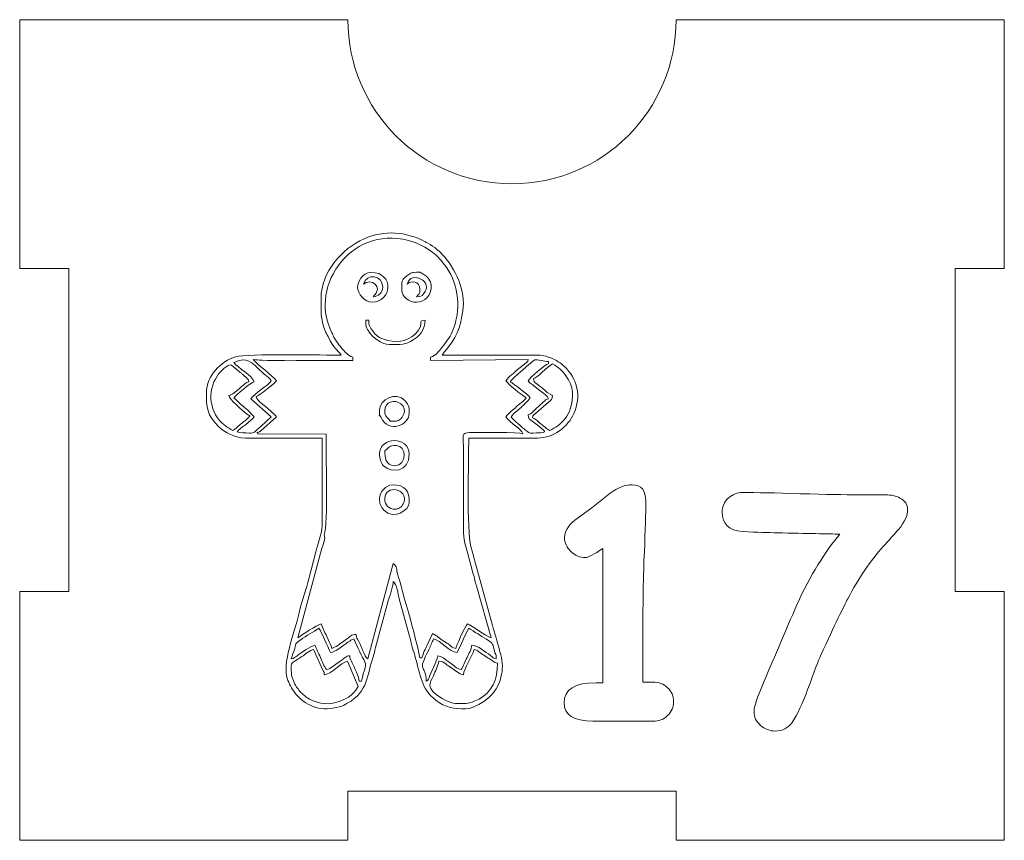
# Model space of a CAD drawing. Header units: millimetres. Extents: x -811 to 1340, y -192 to 870.
# Tile 149 of 256: x 547 to 607, y 214 to 264. Entities that reach past the tile are written whole.
import ezdxf

# ---------------------------------------------------------------- set-up
doc = ezdxf.new("R2010")
doc.units = ezdxf.units.MM
doc.header["$MEASUREMENT"] = 0
doc.layers.add('layer 1', color=7, linetype='Continuous')

msp = doc.modelspace()

# ---------------------------------------------------------------- linework, layer by layer
at = {"layer": 'layer 1', "color": 250, "lineweight": 9}
msp.add_open_spline([(606.8618, 229.1878), (606.8618, 229.1878), (606.8618, 214.0378), (606.8618, 214.0378), (606.8618, 214.0378), (606.8618, 214.0378), (586.8618, 214.0378), (586.8618, 214.0378), (586.8618, 214.0378), (586.8618, 214.0378), (586.8618, 217.0378), (586.8618, 217.0378), (586.8618, 217.0378), (586.8618, 217.0378), (566.8618, 217.0378), (566.8618, 217.0378), (566.8618, 217.0378), (566.8618, 217.0378), (566.8618, 214.0378), (566.8618, 214.0378), (566.8618, 214.0378), (566.8618, 214.0378), (546.8618, 214.0378), (546.8618, 214.0378), (546.8618, 214.0378), (546.8618, 214.0378), (546.8618, 229.1878), (546.8618, 229.1878), (546.8618, 229.1878), (546.8618, 229.1878), (549.8618, 229.1878), (549.8618, 229.1878), (549.8618, 229.1878), (549.8618, 229.1878), (549.8618, 248.8878), (549.8618, 248.8878), (549.8618, 248.8878), (549.8618, 248.8878), (546.8618, 248.8878), (546.8618, 248.8878), (546.8618, 248.8878), (546.8618, 248.8878), (546.8618, 264.0378), (546.8618, 264.0378), (546.8618, 264.0378), (546.8618, 264.0378), (566.8617, 264.0378), (566.8617, 264.0378), (566.8617, 264.0378), (566.8617, 258.5159), (571.3399, 254.0378), (576.8617, 254.0378), (576.8617, 254.0378), (582.3835, 254.0378), (586.8617, 258.5159), (586.8617, 264.0378), (586.8617, 264.0378), (586.8617, 264.0378), (606.8618, 264.0378), (606.8618, 264.0378), (606.8618, 264.0378), (606.8618, 264.0378), (606.8618, 248.8878), (606.8618, 248.8878), (606.8618, 248.8878), (606.8618, 248.8878), (603.8618, 248.8878), (603.8618, 248.8878), (603.8618, 248.8878), (603.8618, 248.8878), (603.8618, 229.1878), (603.8618, 229.1878), (603.8618, 229.1878), (603.8618, 229.1878), (606.8618, 229.1878), (606.8618, 229.1878)], degree=3, knots=[0, 0, 0, 0, 0.05, 0.05, 0.05, 0.05, 0.1, 0.1, 0.1, 0.1, 0.15, 0.15, 0.15, 0.15, 0.2, 0.2, 0.2, 0.2, 0.25, 0.25, 0.25, 0.25, 0.3, 0.3, 0.3, 0.3, 0.35, 0.35, 0.35, 0.35, 0.4, 0.4, 0.4, 0.4, 0.45, 0.45, 0.45, 0.45, 0.5, 0.5, 0.5, 0.5, 0.55, 0.55, 0.55, 0.55, 0.6, 0.6, 0.6, 0.6, 0.65, 0.65, 0.65, 0.65, 0.7, 0.7, 0.7, 0.7, 0.75, 0.75, 0.75, 0.75, 0.8, 0.8, 0.8, 0.8, 0.85, 0.85, 0.85, 0.85, 0.9, 0.9, 0.9, 0.9, 1, 1, 1, 1], dxfattribs=at)
at = {"layer": 'layer 1', "color": 114, "lineweight": 9}
for points, knots in [([(565.4215, 232.6572), (565.659, 233.2462), (565.5114, 237.7757), (565.5303, 238.7937), (565.5303, 238.7937), (565.5303, 238.7937), (561.3947, 238.7942), (561.3947, 238.7942), (561.3947, 238.7942), (561.248, 239.0171), (561.3753, 238.8295), (561.4086, 238.9099), (561.4086, 238.9099), (561.5291, 238.9427), (561.3893, 238.8742), (561.5529, 238.9867), (561.5529, 238.9867), (561.5529, 238.9867), (562.5089, 239.841), (562.5089, 239.841), (562.5089, 239.841), (562.333, 240.0434), (562.0941, 240.2464), (561.8772, 240.4391), (561.8772, 240.4391), (561.6523, 240.639), (561.3634, 240.7552), (561.2792, 241.0707), (561.2792, 241.0707), (561.445, 241.115), (562.3835, 241.8542), (562.5089, 242.0416), (562.5089, 242.0416), (562.3339, 242.303), (561.2446, 243.0976), (561.085, 243.3359), (561.085, 243.3359), (561.3664, 243.3126), (561.3636, 243.3051), (561.63, 243.2935), (561.63, 243.2935), (563.4511, 243.2153), (565.3381, 243.312), (567.1687, 243.2713), (567.1687, 243.2713), (567.1687, 243.2713), (567.1687, 243.4654), (567.1687, 243.4654), (567.1687, 243.4654), (566.853, 243.5496), (566.5295, 243.9672), (566.3169, 244.2316), (566.3169, 244.2316), (566.2261, 244.3447), (566.069, 244.5825), (566.0075, 244.6989), (566.0075, 244.6989), (565.9613, 244.7865), (565.9278, 244.8714), (565.8817, 244.9613), (565.8817, 244.9613), (564.3848, 247.8782), (567.2547, 251.7537), (570.8832, 250.4807), (570.8832, 250.4807), (571.358, 250.3141), (571.7675, 250.0773), (572.1594, 249.7506), (572.1594, 249.7506), (572.2471, 249.6774), (572.2761, 249.6518), (572.364, 249.5669), (572.364, 249.5669), (572.5231, 249.413), (572.6095, 249.2811), (572.7501, 249.1115), (572.7501, 249.1115), (573.5464, 248.1509), (573.7745, 246.5614), (573.3361, 245.3232), (573.3361, 245.3232), (573.177, 244.8739), (573.0267, 244.6254), (572.763, 244.2782), (572.763, 244.2782), (572.6753, 244.1628), (572.6721, 244.1631), (572.5903, 244.0627), (572.5903, 244.0627), (572.4309, 243.8669), (572.2244, 243.5538), (571.8931, 243.4654), (571.8931, 243.4654), (571.8931, 243.4654), (571.8931, 243.2713), (571.8931, 243.2713), (571.8931, 243.2713), (571.8931, 243.2713), (577.8474, 243.3359), (577.8474, 243.3359), (577.8474, 243.3359), (577.7973, 243.1483), (577.829, 243.2484), (577.7195, 243.1403), (577.7195, 243.1403), (577.7195, 243.1403), (577.1851, 242.7039), (577.1851, 242.7039), (577.1851, 242.7039), (577.0311, 242.5666), (577.0182, 242.54), (576.839, 242.4027), (576.839, 242.4027), (576.6809, 242.2815), (576.5882, 242.1908), (576.4883, 242.0416), (576.4883, 242.0416), (576.6712, 241.7685), (577.4193, 241.206), (577.7179, 241.0061), (577.7179, 241.0061), (577.6234, 240.8648), (577.5826, 240.8241), (577.4324, 240.7093), (577.4324, 240.7093), (577.264, 240.5805), (577.2652, 240.5754), (577.1191, 240.4399), (577.1191, 240.4399), (576.9413, 240.275), (576.6921, 240.1193), (576.4883, 239.841), (576.4883, 239.841), (576.7673, 239.4245), (577.4318, 239.1502), (577.5237, 238.8055), (577.5237, 238.8055), (577.2554, 238.9344), (574.9152, 238.8824), (574.2803, 238.8777), (574.2803, 238.8777), (573.7402, 238.8738), (573.8959, 238.6622), (573.8992, 238.0939), (573.8992, 238.0939), (573.9081, 236.6062), (573.8995, 235.1159), (573.8995, 233.628), (573.8995, 233.628), (573.8995, 232.6647), (573.8793, 232.4116), (574.1284, 231.6565), (574.1284, 231.6565), (574.1284, 231.6565), (574.4816, 230.3269), (574.4816, 230.3269), (574.4816, 230.3269), (574.5357, 230.1644), (574.5652, 230.0481), (574.6052, 229.868), (574.6052, 229.868), (574.6567, 229.6364), (574.674, 229.6423), (574.7265, 229.4715), (574.7265, 229.4715), (574.7265, 229.4715), (575.5822, 226.3794), (575.5822, 226.3794), (575.5822, 226.3794), (575.2872, 226.4581), (574.4011, 227.1559), (574.1583, 227.2207), (574.1583, 227.2207), (573.9542, 227.0712), (573.4498, 225.7723), (573.4464, 225.7322), (573.4464, 225.7322), (573.1887, 225.7922), (573.2421, 225.8013), (573.0666, 225.935), (573.0666, 225.935), (572.937, 226.0337), (572.8631, 226.0729), (572.7134, 226.1641), (572.7134, 226.1641), (572.4386, 226.3317), (572.3045, 226.4891), (572.0226, 226.6383), (572.0226, 226.6383), (572.0226, 226.6383), (571.6919, 225.9335), (571.6919, 225.9335), (571.6919, 225.9335), (571.5775, 225.6819), (571.4472, 225.4581), (571.3754, 225.1497), (571.3754, 225.1497), (571.3754, 225.1497), (571.246, 225.1497), (571.246, 225.1497), (571.246, 225.1497), (571.2381, 225.5064), (570.1026, 229.5531), (569.9014, 230.2123), (569.9014, 230.2123), (569.7956, 230.5588), (569.8822, 230.7235), (569.6279, 230.9097), (569.6279, 230.9097), (569.6279, 230.9097), (568.0747, 225.085), (568.0747, 225.085), (568.0747, 225.085), (567.8741, 225.2319), (567.6632, 225.8858), (567.5288, 226.157), (567.5288, 226.157), (567.4113, 226.3942), (567.384, 226.3183), (567.3628, 226.5736), (567.3628, 226.5736), (567.0308, 226.5661), (567.108, 226.5348), (566.6051, 226.1663), (566.6051, 226.1663), (566.4065, 226.0207), (566.0969, 225.7841), (565.8743, 225.7322), (565.8743, 225.7322), (565.7936, 226.0782), (565.5522, 226.4831), (565.4027, 226.8139), (565.4027, 226.8139), (565.4027, 226.8139), (565.227, 227.2207), (565.227, 227.2207), (565.227, 227.2207), (564.9341, 227.1525), (564.0721, 226.5594), (563.8033, 226.3794), (563.8033, 226.3794), (563.8033, 226.3794), (565.2743, 231.8333), (565.2743, 231.8333), (565.2743, 231.8333), (565.3576, 232.0967), (565.5097, 232.3941), (565.4215, 232.6572)], [0, 0, 0, 0, 0.015873, 0.015873, 0.015873, 0.015873, 0.031746, 0.031746, 0.031746, 0.031746, 0.047619, 0.047619, 0.047619, 0.047619, 0.0634921, 0.0634921, 0.0634921, 0.0634921, 0.0793651, 0.0793651, 0.0793651, 0.0793651, 0.0952381, 0.0952381, 0.0952381, 0.0952381, 0.1111111, 0.1111111, 0.1111111, 0.1111111, 0.1269841, 0.1269841, 0.1269841, 0.1269841, 0.1428571, 0.1428571, 0.1428571, 0.1428571, 0.1587302, 0.1587302, 0.1587302, 0.1587302, 0.1746032, 0.1746032, 0.1746032, 0.1746032, 0.1904762, 0.1904762, 0.1904762, 0.1904762, 0.2063492, 0.2063492, 0.2063492, 0.2063492, 0.2222222, 0.2222222, 0.2222222, 0.2222222, 0.2380952, 0.2380952, 0.2380952, 0.2380952, 0.2539683, 0.2539683, 0.2539683, 0.2539683, 0.2698413, 0.2698413, 0.2698413, 0.2698413, 0.2857143, 0.2857143, 0.2857143, 0.2857143, 0.3015873, 0.3015873, 0.3015873, 0.3015873, 0.3174603, 0.3174603, 0.3174603, 0.3174603, 0.3333333, 0.3333333, 0.3333333, 0.3333333, 0.3492063, 0.3492063, 0.3492063, 0.3492063, 0.3650794, 0.3650794, 0.3650794, 0.3650794, 0.3809524, 0.3809524, 0.3809524, 0.3809524, 0.3968254, 0.3968254, 0.3968254, 0.3968254, 0.4126984, 0.4126984, 0.4126984, 0.4126984, 0.4285714, 0.4285714, 0.4285714, 0.4285714, 0.4444444, 0.4444444, 0.4444444, 0.4444444, 0.4603175, 0.4603175, 0.4603175, 0.4603175, 0.4761905, 0.4761905, 0.4761905, 0.4761905, 0.4920635, 0.4920635, 0.4920635, 0.4920635, 0.5079365, 0.5079365, 0.5079365, 0.5079365, 0.5238095, 0.5238095, 0.5238095, 0.5238095, 0.5396825, 0.5396825, 0.5396825, 0.5396825, 0.5555556, 0.5555556, 0.5555556, 0.5555556, 0.5714286, 0.5714286, 0.5714286, 0.5714286, 0.5873016, 0.5873016, 0.5873016, 0.5873016, 0.6031746, 0.6031746, 0.6031746, 0.6031746, 0.6190476, 0.6190476, 0.6190476, 0.6190476, 0.6349206, 0.6349206, 0.6349206, 0.6349206, 0.6507937, 0.6507937, 0.6507937, 0.6507937, 0.6666667, 0.6666667, 0.6666667, 0.6666667, 0.6825397, 0.6825397, 0.6825397, 0.6825397, 0.6984127, 0.6984127, 0.6984127, 0.6984127, 0.7142857, 0.7142857, 0.7142857, 0.7142857, 0.7301587, 0.7301587, 0.7301587, 0.7301587, 0.7460317, 0.7460317, 0.7460317, 0.7460317, 0.7619048, 0.7619048, 0.7619048, 0.7619048, 0.7777778, 0.7777778, 0.7777778, 0.7777778, 0.7936508, 0.7936508, 0.7936508, 0.7936508, 0.8095238, 0.8095238, 0.8095238, 0.8095238, 0.8253968, 0.8253968, 0.8253968, 0.8253968, 0.8412698, 0.8412698, 0.8412698, 0.8412698, 0.8571429, 0.8571429, 0.8571429, 0.8571429, 0.8730159, 0.8730159, 0.8730159, 0.8730159, 0.8888889, 0.8888889, 0.8888889, 0.8888889, 0.9047619, 0.9047619, 0.9047619, 0.9047619, 0.9206349, 0.9206349, 0.9206349, 0.9206349, 0.9365079, 0.9365079, 0.9365079, 0.9365079, 0.952381, 0.952381, 0.952381, 0.952381, 0.968254, 0.968254, 0.968254, 0.968254, 1, 1, 1, 1]), ([(565.227, 247.0897), (565.227, 246.2571), (565.1849, 245.8485), (565.4784, 245.0758), (565.4784, 245.0758), (565.5464, 244.8966), (565.5591, 244.923), (565.6519, 244.7316), (565.6519, 244.7316), (566.0439, 243.9239), (566.1875, 243.997), (566.4567, 243.5948), (566.4567, 243.5948), (565.4741, 243.5948), (560.7061, 243.6977), (560.0191, 243.4959), (560.0191, 243.4959), (559.1207, 243.232), (558.2373, 242.3209), (558.2373, 241.3296), (558.2373, 241.3296), (558.2373, 240.4423), (558.2725, 239.9321), (558.9961, 239.2409), (558.9961, 239.2409), (559.3507, 238.9022), (559.9694, 238.5467), (560.6319, 238.5467), (560.6319, 238.5467), (560.6319, 238.5467), (565.2918, 238.5467), (565.2918, 238.5467), (565.2918, 238.5467), (565.2918, 238.5467), (565.2918, 233.1749), (565.2918, 233.1749), (565.2918, 233.1749), (565.2918, 232.8002), (565.0115, 232.0225), (564.9096, 231.6155), (564.9096, 231.6155), (564.9096, 231.6155), (564.4768, 229.9773), (564.4768, 229.9773), (564.4768, 229.9773), (564.3378, 229.3803), (564.061, 228.6645), (563.8959, 227.9047), (563.8959, 227.9047), (563.6238, 226.6525), (562.7933, 224.8295), (563.2098, 223.7797), (563.2098, 223.7797), (563.3296, 223.4779), (563.4948, 223.1658), (563.7127, 222.9234), (563.7127, 222.9234), (564.4518, 222.1014), (565.3063, 221.8865), (566.329, 222.1709), (566.329, 222.1709), (566.6174, 222.2512), (566.5884, 222.2544), (566.8266, 222.3853), (566.8266, 222.3853), (568.12, 223.0961), (568.0331, 224.1773), (568.3983, 225.2144), (568.3983, 225.2144), (568.4714, 225.4222), (568.4812, 225.5355), (568.5455, 225.7791), (568.5455, 225.7791), (568.5455, 225.7791), (569.3221, 228.6269), (569.3221, 228.6269), (569.3221, 228.6269), (569.3951, 228.9017), (569.6204, 229.4707), (569.6279, 229.8095), (569.6279, 229.8095), (569.858, 229.6409), (569.9081, 229.0441), (569.9935, 228.7512), (569.9935, 228.7512), (569.9935, 228.7512), (570.622, 226.4673), (570.622, 226.4673), (570.622, 226.4673), (570.6827, 226.2604), (570.6987, 226.1034), (570.76, 225.8934), (570.76, 225.8934), (570.8209, 225.6841), (570.8705, 225.5129), (570.9376, 225.2944), (570.9376, 225.2944), (571.2218, 224.37), (571.3004, 223.3602), (572.0502, 222.718), (572.0502, 222.718), (572.0502, 222.718), (572.2263, 222.5704), (572.2263, 222.5704), (572.2263, 222.5704), (572.7876, 222.113), (573.355, 222.0432), (574.029, 222.0432), (574.029, 222.0432), (574.6065, 222.0432), (575.7333, 222.7215), (576.0607, 223.5709), (576.0607, 223.5709), (576.4961, 224.7005), (576.1896, 225.2313), (575.8233, 226.6206), (575.8233, 226.6206), (575.7837, 226.7709), (575.7288, 226.8938), (575.6725, 227.1168), (575.6725, 227.1168), (575.6725, 227.1168), (574.7023, 230.6771), (574.7023, 230.6771), (574.7023, 230.6771), (574.648, 230.8945), (574.6029, 231.0193), (574.5595, 231.1814), (574.5595, 231.1814), (574.5231, 231.3172), (574.5209, 231.3535), (574.4996, 231.4451), (574.4996, 231.4451), (574.4996, 231.4451), (574.3457, 231.9384), (574.3457, 231.9384), (574.3457, 231.9384), (574.1027, 232.9197), (574.223, 237.215), (574.223, 238.5467), (574.223, 238.5467), (574.223, 238.5467), (578.4299, 238.5467), (578.4299, 238.5467), (578.4299, 238.5467), (579.3763, 238.5467), (580.2755, 239.2361), (580.6316, 240.0339), (580.6316, 240.0339), (581.105, 241.0947), (580.8365, 242.1604), (580.0658, 242.9009), (580.0658, 242.9009), (579.8701, 243.0889), (579.5143, 243.3197), (579.2324, 243.4267), (579.2324, 243.4267), (578.7615, 243.6051), (578.6563, 243.5964), (578.0416, 243.5949), (578.0416, 243.5949), (576.2297, 243.5906), (574.4171, 243.5948), (572.6051, 243.5948), (572.6051, 243.5948), (572.9226, 244.069), (573.5488, 244.622), (573.7436, 245.6275), (573.7436, 245.6275), (573.7788, 245.8088), (573.7921, 245.9402), (573.822, 246.0669), (573.822, 246.0669), (574.1011, 247.2497), (573.5608, 248.6331), (572.7591, 249.5737), (572.7591, 249.5737), (572.4829, 249.898), (572.1153, 250.2146), (571.732, 250.4233), (571.732, 250.4233), (571.671, 250.4566), (571.6022, 250.4904), (571.5616, 250.5119), (571.5616, 250.5119), (570.4005, 251.1272), (569.0902, 251.239), (567.8459, 250.6838), (567.8459, 250.6838), (566.4975, 250.0822), (565.227, 248.6558), (565.227, 247.0897)], [0, 0, 0, 0, 0.0204082, 0.0204082, 0.0204082, 0.0204082, 0.0408163, 0.0408163, 0.0408163, 0.0408163, 0.0612245, 0.0612245, 0.0612245, 0.0612245, 0.0816327, 0.0816327, 0.0816327, 0.0816327, 0.1020408, 0.1020408, 0.1020408, 0.1020408, 0.122449, 0.122449, 0.122449, 0.122449, 0.1428571, 0.1428571, 0.1428571, 0.1428571, 0.1632653, 0.1632653, 0.1632653, 0.1632653, 0.1836735, 0.1836735, 0.1836735, 0.1836735, 0.2040816, 0.2040816, 0.2040816, 0.2040816, 0.2244898, 0.2244898, 0.2244898, 0.2244898, 0.244898, 0.244898, 0.244898, 0.244898, 0.2653061, 0.2653061, 0.2653061, 0.2653061, 0.2857143, 0.2857143, 0.2857143, 0.2857143, 0.3061224, 0.3061224, 0.3061224, 0.3061224, 0.3265306, 0.3265306, 0.3265306, 0.3265306, 0.3469388, 0.3469388, 0.3469388, 0.3469388, 0.3673469, 0.3673469, 0.3673469, 0.3673469, 0.3877551, 0.3877551, 0.3877551, 0.3877551, 0.4081633, 0.4081633, 0.4081633, 0.4081633, 0.4285714, 0.4285714, 0.4285714, 0.4285714, 0.4489796, 0.4489796, 0.4489796, 0.4489796, 0.4693878, 0.4693878, 0.4693878, 0.4693878, 0.4897959, 0.4897959, 0.4897959, 0.4897959, 0.5102041, 0.5102041, 0.5102041, 0.5102041, 0.5306122, 0.5306122, 0.5306122, 0.5306122, 0.5510204, 0.5510204, 0.5510204, 0.5510204, 0.5714286, 0.5714286, 0.5714286, 0.5714286, 0.5918367, 0.5918367, 0.5918367, 0.5918367, 0.6122449, 0.6122449, 0.6122449, 0.6122449, 0.6326531, 0.6326531, 0.6326531, 0.6326531, 0.6530612, 0.6530612, 0.6530612, 0.6530612, 0.6734694, 0.6734694, 0.6734694, 0.6734694, 0.6938776, 0.6938776, 0.6938776, 0.6938776, 0.7142857, 0.7142857, 0.7142857, 0.7142857, 0.7346939, 0.7346939, 0.7346939, 0.7346939, 0.755102, 0.755102, 0.755102, 0.755102, 0.7755102, 0.7755102, 0.7755102, 0.7755102, 0.7959184, 0.7959184, 0.7959184, 0.7959184, 0.8163265, 0.8163265, 0.8163265, 0.8163265, 0.8367347, 0.8367347, 0.8367347, 0.8367347, 0.8571429, 0.8571429, 0.8571429, 0.8571429, 0.877551, 0.877551, 0.877551, 0.877551, 0.8979592, 0.8979592, 0.8979592, 0.8979592, 0.9183673, 0.9183673, 0.9183673, 0.9183673, 0.9387755, 0.9387755, 0.9387755, 0.9387755, 0.9591837, 0.9591837, 0.9591837, 0.9591837, 1, 1, 1, 1]), ([(568.3335, 246.8307), (569.5358, 246.8307), (569.7227, 248.643), (568.2689, 248.643), (568.2689, 248.643), (567.7281, 248.643), (567.4423, 248.0068), (567.4484, 247.745), (567.4484, 247.745), (567.4577, 247.3441), (567.8841, 246.8307), (568.3335, 246.8307)], [0, 0, 0, 0, 0.25, 0.25, 0.25, 0.25, 0.5, 0.5, 0.5, 0.5, 1, 1, 1, 1]), ([(567.8159, 247.9311), (567.9897, 248.5823), (568.9808, 248.5199), (568.9808, 247.7369), (568.9808, 247.7369), (568.9808, 247.3875), (568.7282, 247.1819), (568.3983, 247.1544), (568.3983, 247.1544), (569.107, 247.7704), (568.2115, 248.3182), (567.8159, 247.9311)], [0, 0, 0, 0, 0.25, 0.25, 0.25, 0.25, 0.5, 0.5, 0.5, 0.5, 1, 1, 1, 1]), ([(570.1458, 247.9957), (570.1458, 247.5903), (570.0731, 247.3468), (570.42, 247.0404), (570.42, 247.0404), (570.7686, 246.7324), (571.3587, 246.7587), (571.6876, 247.1011), (571.6876, 247.1011), (572.1074, 247.5383), (571.9956, 248.2343), (571.4977, 248.5063), (571.4977, 248.5063), (571.1368, 248.7035), (571.4352, 248.643), (570.8576, 248.643), (570.8576, 248.643), (570.7327, 248.643), (570.1458, 248.2997), (570.1458, 247.9957)], [0, 0, 0, 0, 0.1666667, 0.1666667, 0.1666667, 0.1666667, 0.3333333, 0.3333333, 0.3333333, 0.3333333, 0.5, 0.5, 0.5, 0.5, 0.6666667, 0.6666667, 0.6666667, 0.6666667, 1, 1, 1, 1]), ([(570.4694, 247.9311), (570.699, 248.7913), (572.1603, 248.0896), (571.4637, 247.3251), (571.4637, 247.3251), (571.337, 247.1862), (571.2955, 247.1598), (571.0518, 247.1544), (571.0518, 247.1544), (571.2056, 247.384), (571.246, 247.2563), (571.246, 247.6074), (571.246, 247.6074), (571.246, 248.1181), (570.7114, 248.1678), (570.4694, 247.9311)], [0, 0, 0, 0, 0.2, 0.2, 0.2, 0.2, 0.4, 0.4, 0.4, 0.4, 0.6, 0.6, 0.6, 0.6, 1, 1, 1, 1]), ([(569.5632, 244.2421), (570.3219, 244.2421), (570.4792, 244.2545), (571.0269, 244.6552), (571.0269, 244.6552), (571.3097, 244.8622), (571.5696, 245.2654), (571.5696, 245.7305), (571.5696, 245.7305), (571.0098, 245.684), (571.6275, 245.5583), (570.9728, 244.9035), (570.9728, 244.9035), (570.4151, 244.346), (569.733, 244.3512), (569.0442, 244.5642), (569.0442, 244.5642), (568.6574, 244.6838), (568.4812, 244.9253), (568.3511, 245.1008), (568.3511, 245.1008), (568.0968, 245.4434), (568.1395, 245.4432), (568.1395, 245.7305), (568.1395, 245.7305), (568.1395, 245.7305), (567.9453, 245.7305), (567.9453, 245.7305), (567.9453, 245.7305), (567.9453, 245.2909), (568.0216, 245.1732), (568.2574, 244.8778), (568.2574, 244.8778), (568.4322, 244.6587), (568.6786, 244.4921), (568.9165, 244.3719), (568.9165, 244.3719), (569.0755, 244.2916), (569.3168, 244.2421), (569.5632, 244.2421)], [0, 0, 0, 0, 0.0909091, 0.0909091, 0.0909091, 0.0909091, 0.1818182, 0.1818182, 0.1818182, 0.1818182, 0.2727273, 0.2727273, 0.2727273, 0.2727273, 0.3636364, 0.3636364, 0.3636364, 0.3636364, 0.4545455, 0.4545455, 0.4545455, 0.4545455, 0.5454545, 0.5454545, 0.5454545, 0.5454545, 0.6363636, 0.6363636, 0.6363636, 0.6363636, 0.7272727, 0.7272727, 0.7272727, 0.7272727, 0.8181818, 0.8181818, 0.8181818, 0.8181818, 1, 1, 1, 1]), ([(559.5964, 241.1354), (559.6588, 240.9022), (560.4244, 240.2275), (560.6892, 240.0277), (560.6892, 240.0277), (560.6892, 240.0277), (560.8909, 239.9057), (560.8909, 239.9057), (560.8909, 239.9057), (560.7558, 239.7041), (560.584, 239.5975), (560.3879, 239.4379), (560.3879, 239.4379), (560.2182, 239.2997), (560.0074, 239.1014), (559.8553, 238.9997), (559.8553, 238.9997), (559.6912, 239.1096), (559.5482, 239.1753), (559.3827, 239.3037), (559.3827, 239.3037), (559.2841, 239.3803), (559.2635, 239.3969), (559.1715, 239.4808), (559.1715, 239.4808), (558.7734, 239.8436), (558.5706, 240.3709), (558.5101, 240.9597), (558.5101, 240.9597), (558.4541, 241.5052), (558.7141, 242.0851), (558.9864, 242.4575), (558.9864, 242.4575), (558.9864, 242.4575), (559.2061, 242.6908), (559.2061, 242.6908), (559.2061, 242.6908), (559.3774, 242.8413), (559.4716, 242.9531), (559.7259, 243.0123), (559.7259, 243.0123), (559.8955, 242.8988), (560.1295, 242.6921), (560.3004, 242.5513), (560.3004, 242.5513), (560.36, 242.5021), (560.3862, 242.4824), (560.4416, 242.4337), (560.4416, 242.4337), (560.4416, 242.4337), (560.5428, 242.3407), (560.5428, 242.3407), (560.5428, 242.3407), (560.7341, 242.1691), (560.7656, 242.2035), (560.8261, 241.9769), (560.8261, 241.9769), (560.6201, 241.9218), (560.399, 241.6952), (560.2272, 241.5401), (560.2272, 241.5401), (560.0595, 241.3887), (559.8227, 241.1958), (559.5964, 241.1354)], [0, 0, 0, 0, 0.0588235, 0.0588235, 0.0588235, 0.0588235, 0.1176471, 0.1176471, 0.1176471, 0.1176471, 0.1764706, 0.1764706, 0.1764706, 0.1764706, 0.2352941, 0.2352941, 0.2352941, 0.2352941, 0.2941176, 0.2941176, 0.2941176, 0.2941176, 0.3529412, 0.3529412, 0.3529412, 0.3529412, 0.4117647, 0.4117647, 0.4117647, 0.4117647, 0.4705882, 0.4705882, 0.4705882, 0.4705882, 0.5294118, 0.5294118, 0.5294118, 0.5294118, 0.5882353, 0.5882353, 0.5882353, 0.5882353, 0.6470588, 0.6470588, 0.6470588, 0.6470588, 0.7058824, 0.7058824, 0.7058824, 0.7058824, 0.7647059, 0.7647059, 0.7647059, 0.7647059, 0.8235294, 0.8235294, 0.8235294, 0.8235294, 0.8823529, 0.8823529, 0.8823529, 0.8823529, 1, 1, 1, 1]), ([(559.9201, 243.1418), (560.7366, 243.5337), (560.9262, 243.2147), (561.6837, 242.5109), (561.6837, 242.5109), (561.9052, 242.3053), (562.01, 242.3033), (562.1853, 242.0416), (562.1853, 242.0416), (561.9547, 241.6974), (561.2156, 241.3295), (560.9555, 240.9414), (560.9555, 240.9414), (560.9555, 240.9414), (562.1853, 239.841), (562.1853, 239.841), (562.1853, 239.841), (562.1853, 239.841), (561.5828, 239.2787), (561.5828, 239.2787), (561.5828, 239.2787), (561.113, 238.8832), (561.1652, 238.8368), (560.8742, 238.8512), (560.8742, 238.8512), (560.5899, 238.8653), (560.3031, 238.8443), (560.1143, 238.935), (560.1143, 238.935), (560.2136, 239.0834), (561.0019, 239.6204), (561.1497, 239.841), (561.1497, 239.841), (561.1497, 239.841), (560.7341, 240.2669), (560.7341, 240.2669), (560.7341, 240.2669), (560.6362, 240.3549), (560.6474, 240.3396), (560.558, 240.4143), (560.558, 240.4143), (560.4606, 240.4955), (559.9672, 240.9417), (559.9201, 241.0061), (559.9201, 241.0061), (560.0153, 241.1482), (560.9363, 241.9199), (561.1497, 241.9769), (561.1497, 241.9769), (561.0496, 242.3518), (560.1537, 242.8228), (559.9201, 243.1418)], [0, 0, 0, 0, 0.0714286, 0.0714286, 0.0714286, 0.0714286, 0.1428571, 0.1428571, 0.1428571, 0.1428571, 0.2142857, 0.2142857, 0.2142857, 0.2142857, 0.2857143, 0.2857143, 0.2857143, 0.2857143, 0.3571429, 0.3571429, 0.3571429, 0.3571429, 0.4285714, 0.4285714, 0.4285714, 0.4285714, 0.5, 0.5, 0.5, 0.5, 0.5714286, 0.5714286, 0.5714286, 0.5714286, 0.6428571, 0.6428571, 0.6428571, 0.6428571, 0.7142857, 0.7142857, 0.7142857, 0.7142857, 0.7857143, 0.7857143, 0.7857143, 0.7857143, 0.8571429, 0.8571429, 0.8571429, 0.8571429, 1, 1, 1, 1]), ([(577.8474, 242.0416), (577.9641, 241.8672), (578.2047, 241.7516), (578.4802, 241.5095), (578.4802, 241.5095), (578.5965, 241.4071), (578.6815, 241.3499), (578.8051, 241.2518), (578.8051, 241.2518), (578.9408, 241.1443), (579.0269, 241.1293), (579.0771, 240.9414), (579.0771, 240.9414), (578.8534, 240.8816), (578.9287, 240.8875), (578.768, 240.7327), (578.768, 240.7327), (578.768, 240.7327), (578.3236, 240.3357), (578.3236, 240.3357), (578.3236, 240.3357), (578.0829, 240.113), (578.0731, 240.0308), (577.8474, 239.9705), (577.8474, 239.9705), (577.8677, 239.7257), (577.9229, 239.7021), (578.0946, 239.5705), (578.0946, 239.5705), (578.9929, 238.8822), (579.0846, 238.8869), (578.3647, 238.8665), (578.3647, 238.8665), (578.0589, 238.8579), (578.0374, 238.8), (577.8714, 238.8936), (577.8714, 238.8936), (577.8286, 238.9178), (577.5546, 239.137), (577.5085, 239.1786), (577.5085, 239.1786), (577.2655, 239.3977), (576.9633, 239.6149), (576.8119, 239.841), (576.8119, 239.841), (577.0052, 240.1299), (577.1701, 240.1734), (577.4118, 240.4061), (577.4118, 240.4061), (577.6194, 240.6058), (577.8239, 240.7778), (577.9768, 241.0061), (577.9768, 241.0061), (577.8363, 241.1978), (576.9881, 241.8494), (576.7471, 241.9769), (576.7471, 241.9769), (576.8546, 242.1372), (578.1223, 243.2774), (578.258, 243.3077), (578.258, 243.3077), (578.4171, 243.3431), (578.8373, 243.2119), (579.0771, 243.2065), (579.0771, 243.2065), (579.0771, 243.2065), (579.0771, 243.0771), (579.0771, 243.0771), (579.0771, 243.0771), (578.8216, 243.0089), (577.9733, 242.2295), (577.8474, 242.0416)], [0, 0, 0, 0, 0.0526316, 0.0526316, 0.0526316, 0.0526316, 0.1052632, 0.1052632, 0.1052632, 0.1052632, 0.1578947, 0.1578947, 0.1578947, 0.1578947, 0.2105263, 0.2105263, 0.2105263, 0.2105263, 0.2631579, 0.2631579, 0.2631579, 0.2631579, 0.3157895, 0.3157895, 0.3157895, 0.3157895, 0.3684211, 0.3684211, 0.3684211, 0.3684211, 0.4210526, 0.4210526, 0.4210526, 0.4210526, 0.4736842, 0.4736842, 0.4736842, 0.4736842, 0.5263158, 0.5263158, 0.5263158, 0.5263158, 0.5789474, 0.5789474, 0.5789474, 0.5789474, 0.6315789, 0.6315789, 0.6315789, 0.6315789, 0.6842105, 0.6842105, 0.6842105, 0.6842105, 0.7368421, 0.7368421, 0.7368421, 0.7368421, 0.7894737, 0.7894737, 0.7894737, 0.7894737, 0.8421053, 0.8421053, 0.8421053, 0.8421053, 0.8947368, 0.8947368, 0.8947368, 0.8947368, 1, 1, 1, 1]), ([(578.171, 242.1709), (578.409, 242.2345), (578.9733, 242.8342), (579.336, 243.0771), (579.336, 243.0771), (579.6933, 242.8378), (579.8887, 242.7112), (580.1494, 242.3374), (580.1494, 242.3374), (580.6203, 241.6623), (580.6395, 241.071), (580.4108, 240.3195), (580.4108, 240.3195), (580.352, 240.1259), (580.2269, 239.9027), (580.1235, 239.7656), (580.1235, 239.7656), (579.7888, 239.3221), (579.537, 239.2088), (579.1418, 238.9997), (579.1418, 238.9997), (578.9848, 239.1049), (578.8056, 239.2687), (578.6329, 239.3969), (578.6329, 239.3969), (578.4487, 239.5336), (578.3416, 239.7135), (578.1063, 239.7764), (578.1063, 239.7764), (578.1626, 239.9873), (578.0786, 239.8239), (578.2227, 239.9835), (578.2227, 239.9835), (578.2315, 239.9934), (578.2464, 240.0057), (578.256, 240.0151), (578.256, 240.0151), (578.2655, 240.0243), (578.2809, 240.036), (578.2909, 240.0448), (578.2909, 240.0448), (578.2909, 240.0448), (579.0887, 240.7355), (579.0887, 240.7355), (579.0887, 240.7355), (579.2603, 240.8665), (579.3156, 240.8911), (579.336, 241.1354), (579.336, 241.1354), (579.336, 241.1354), (579.0135, 241.3308), (579.0135, 241.3308), (579.0135, 241.3308), (578.8699, 241.4307), (578.8334, 241.4869), (578.6979, 241.5976), (578.6979, 241.5976), (578.3478, 241.8837), (578.2083, 241.8796), (578.171, 242.1709)], [0, 0, 0, 0, 0.0625, 0.0625, 0.0625, 0.0625, 0.125, 0.125, 0.125, 0.125, 0.1875, 0.1875, 0.1875, 0.1875, 0.25, 0.25, 0.25, 0.25, 0.3125, 0.3125, 0.3125, 0.3125, 0.375, 0.375, 0.375, 0.375, 0.4375, 0.4375, 0.4375, 0.4375, 0.5, 0.5, 0.5, 0.5, 0.5625, 0.5625, 0.5625, 0.5625, 0.625, 0.625, 0.625, 0.625, 0.6875, 0.6875, 0.6875, 0.6875, 0.75, 0.75, 0.75, 0.75, 0.8125, 0.8125, 0.8125, 0.8125, 0.875, 0.875, 0.875, 0.875, 1, 1, 1, 1]), ([(568.7866, 240.2294), (568.7866, 239.5914), (568.7166, 240.151), (568.8807, 239.8057), (568.8807, 239.8057), (569.3639, 238.7886), (570.5987, 239.368), (570.5987, 240.0352), (570.5987, 240.0352), (570.5987, 240.3541), (570.598, 240.5505), (570.347, 240.819), (570.347, 240.819), (569.7852, 241.4204), (568.7866, 240.9022), (568.7866, 240.2294)], [0, 0, 0, 0, 0.2, 0.2, 0.2, 0.2, 0.4, 0.4, 0.4, 0.4, 0.6, 0.6, 0.6, 0.6, 1, 1, 1, 1]), ([(569.8221, 239.5822), (569.8221, 239.5822), (569.4339, 239.5822), (569.4339, 239.5822), (569.4339, 239.5822), (569.2565, 239.8469), (569.1103, 239.8044), (569.1103, 240.2294), (569.1103, 240.2294), (569.1103, 240.7593), (569.7182, 240.921), (570.0975, 240.6345), (570.0975, 240.6345), (570.563, 240.2831), (570.154, 239.5822), (569.8221, 239.5822)], [0, 0, 0, 0, 0.2, 0.2, 0.2, 0.2, 0.4, 0.4, 0.4, 0.4, 0.6, 0.6, 0.6, 0.6, 1, 1, 1, 1]), ([(568.7866, 237.5758), (568.7866, 237.312), (568.869, 237.0251), (569.0379, 236.8563), (569.0379, 236.8563), (569.5081, 236.3857), (570.5987, 236.4555), (570.5987, 237.5758), (570.5987, 237.5758), (570.5987, 238.6752), (568.7866, 238.6468), (568.7866, 237.5758)], [0, 0, 0, 0, 0.25, 0.25, 0.25, 0.25, 0.5, 0.5, 0.5, 0.5, 1, 1, 1, 1]), ([(569.6927, 236.864), (569.1644, 236.864), (569.1103, 237.3919), (569.1103, 237.77), (569.1103, 237.77), (569.4199, 237.9774), (569.3009, 238.0937), (569.8221, 238.0937), (569.8221, 238.0937), (570.4128, 238.0937), (570.5279, 236.864), (569.6927, 236.864)], [0, 0, 0, 0, 0.25, 0.25, 0.25, 0.25, 0.5, 0.5, 0.5, 0.5, 1, 1, 1, 1]), ([(568.7866, 234.8577), (568.7866, 234.5512), (568.8459, 234.3921), (569.0603, 234.1604), (569.0603, 234.1604), (569.6666, 233.5054), (570.5987, 234.1813), (570.5987, 234.5988), (570.5987, 234.5988), (570.5987, 235.3263), (570.3913, 235.699), (569.5632, 235.699), (569.5632, 235.699), (569.1977, 235.699), (568.7866, 235.2224), (568.7866, 234.8577)], [0, 0, 0, 0, 0.2, 0.2, 0.2, 0.2, 0.4, 0.4, 0.4, 0.4, 0.6, 0.6, 0.6, 0.6, 1, 1, 1, 1]), ([(569.7574, 234.2104), (569.3587, 234.2104), (569.1103, 234.446), (569.1103, 234.8577), (569.1103, 234.8577), (569.1103, 235.7371), (570.5748, 235.4823), (570.2666, 234.6134), (570.2666, 234.6134), (570.2008, 234.4279), (570.0145, 234.2104), (569.7574, 234.2104)], [0, 0, 0, 0, 0.25, 0.25, 0.25, 0.25, 0.5, 0.5, 0.5, 0.5, 1, 1, 1, 1]), ([(585.446, 221.2955), (585.446, 221.2955), (581.781, 221.305), (581.781, 221.305), (581.781, 221.305), (580.6181, 221.305), (580.0351, 221.6705), (580.0351, 222.4048), (580.0351, 222.4048), (580.0351, 223.2273), (580.6844, 223.6402), (581.9826, 223.6402), (581.9826, 223.6402), (582.1056, 223.6402), (582.2411, 223.6369), (582.3892, 223.6306), (582.3892, 223.6306), (582.3892, 223.6306), (582.3892, 231.8208), (582.3892, 231.8208), (582.3892, 231.8208), (581.8535, 231.4521), (581.5068, 231.2662), (581.3462, 231.2662), (581.3462, 231.2662), (581.0027, 231.2662), (580.7033, 231.389), (580.448, 231.6348), (580.448, 231.6348), (580.1928, 231.8806), (580.0636, 232.1675), (580.0636, 232.4952), (580.0636, 232.4952), (580.0636, 232.8324), (580.2684, 233.179), (580.6813, 233.5382), (580.6813, 233.5382), (580.6813, 233.5382), (581.7243, 234.2945), (581.7243, 234.2945), (581.7243, 234.2945), (581.7243, 234.2945), (582.8492, 235.199), (582.8492, 235.199), (582.8492, 235.199), (583.3094, 235.5298), (583.7568, 235.6968), (584.1886, 235.6968), (584.1886, 235.6968), (584.74, 235.6968), (585.0174, 235.366), (585.0174, 234.7011), (585.0174, 234.7011), (585.0174, 233.9669), (584.9858, 232.9363), (584.9259, 231.6065), (584.9259, 231.6065), (584.8661, 230.2767), (584.8345, 228.3796), (584.8345, 225.9122), (584.8345, 225.9122), (584.8345, 225.9122), (584.8345, 223.678), (584.8345, 223.678), (584.8345, 223.678), (584.8345, 223.678), (585.4427, 223.678), (585.4427, 223.678), (585.4427, 223.678), (585.802, 223.678), (586.1013, 223.5645), (586.344, 223.3376), (586.344, 223.3376), (586.5867, 223.1075), (586.7095, 222.8239), (586.7095, 222.4868), (586.7095, 222.4868), (586.7095, 222.1496), (586.5867, 221.866), (586.344, 221.636), (586.344, 221.636), (586.1013, 221.4091), (585.802, 221.2955), (585.446, 221.2955)], [0, 0, 0, 0, 0.0454545, 0.0454545, 0.0454545, 0.0454545, 0.0909091, 0.0909091, 0.0909091, 0.0909091, 0.1363636, 0.1363636, 0.1363636, 0.1363636, 0.1818182, 0.1818182, 0.1818182, 0.1818182, 0.2272727, 0.2272727, 0.2272727, 0.2272727, 0.2727273, 0.2727273, 0.2727273, 0.2727273, 0.3181818, 0.3181818, 0.3181818, 0.3181818, 0.3636364, 0.3636364, 0.3636364, 0.3636364, 0.4090909, 0.4090909, 0.4090909, 0.4090909, 0.4545455, 0.4545455, 0.4545455, 0.4545455, 0.5, 0.5, 0.5, 0.5, 0.5454545, 0.5454545, 0.5454545, 0.5454545, 0.5909091, 0.5909091, 0.5909091, 0.5909091, 0.6363636, 0.6363636, 0.6363636, 0.6363636, 0.6818182, 0.6818182, 0.6818182, 0.6818182, 0.7272727, 0.7272727, 0.7272727, 0.7272727, 0.7727273, 0.7727273, 0.7727273, 0.7727273, 0.8181818, 0.8181818, 0.8181818, 0.8181818, 0.8636364, 0.8636364, 0.8636364, 0.8636364, 0.9090909, 0.9090909, 0.9090909, 0.9090909, 1, 1, 1, 1]), ([(596.844, 232.6969), (596.154, 232.7032), (594.8714, 232.7315), (592.9964, 232.7788), (592.9964, 232.7788), (592.5268, 232.7788), (591.8272, 232.8008), (590.9008, 232.8449), (590.9008, 232.8449), (590.0813, 232.9112), (589.6718, 233.3082), (589.6718, 234.0361), (589.6718, 234.0361), (589.6718, 234.3733), (589.7946, 234.6569), (590.0404, 234.8869), (590.0404, 234.8869), (590.2862, 235.1138), (590.5887, 235.2273), (590.9448, 235.2273), (590.9448, 235.2273), (591.72, 235.2273), (592.8861, 235.2052), (594.4396, 235.158), (594.4396, 235.158), (595.9932, 235.1107), (597.1592, 235.0887), (597.9344, 235.0887), (597.9344, 235.0887), (597.9344, 235.0887), (599.6234, 235.0887), (599.6234, 235.0887), (599.6234, 235.0887), (599.9575, 235.0887), (600.2505, 235.0226), (600.5027, 234.8933), (600.5027, 234.8933), (600.8146, 234.7357), (600.9721, 234.4994), (600.9721, 234.1842), (600.9721, 234.1842), (600.9721, 233.847), (600.7863, 233.4437), (600.4176, 232.9741), (600.4176, 232.9741), (600.1088, 232.6307), (599.7999, 232.2841), (599.4848, 231.9406), (599.4848, 231.9406), (598.7032, 231.074), (597.9816, 230.0088), (597.3167, 228.7452), (597.3167, 228.7452), (597.1056, 228.3513), (596.5541, 227.1979), (595.6624, 225.2851), (595.6624, 225.2851), (595.5456, 225.0329), (595.2842, 224.3429), (594.8776, 223.2178), (594.8776, 223.2178), (594.5688, 222.3669), (594.2568, 221.7021), (593.9354, 221.2231), (593.9354, 221.2231), (593.6896, 220.8732), (593.3492, 220.6968), (592.9112, 220.6968), (592.9112, 220.6968), (592.574, 220.6968), (592.2715, 220.8103), (592.0068, 221.0372), (592.0068, 221.0372), (591.7421, 221.2672), (591.6097, 221.5477), (591.6097, 221.888), (591.6097, 221.888), (591.6097, 222.1527), (591.8146, 222.7671), (592.2274, 223.7347), (592.2274, 223.7347), (592.8923, 225.2851), (593.5541, 226.8356), (594.2127, 228.386), (594.2127, 228.386), (595.0636, 230.1947), (595.9396, 231.6317), (596.844, 232.6969)], [0, 0, 0, 0, 0.0434783, 0.0434783, 0.0434783, 0.0434783, 0.0869565, 0.0869565, 0.0869565, 0.0869565, 0.1304348, 0.1304348, 0.1304348, 0.1304348, 0.173913, 0.173913, 0.173913, 0.173913, 0.2173913, 0.2173913, 0.2173913, 0.2173913, 0.2608696, 0.2608696, 0.2608696, 0.2608696, 0.3043478, 0.3043478, 0.3043478, 0.3043478, 0.3478261, 0.3478261, 0.3478261, 0.3478261, 0.3913043, 0.3913043, 0.3913043, 0.3913043, 0.4347826, 0.4347826, 0.4347826, 0.4347826, 0.4782609, 0.4782609, 0.4782609, 0.4782609, 0.5217391, 0.5217391, 0.5217391, 0.5217391, 0.5652174, 0.5652174, 0.5652174, 0.5652174, 0.6086957, 0.6086957, 0.6086957, 0.6086957, 0.6521739, 0.6521739, 0.6521739, 0.6521739, 0.6956522, 0.6956522, 0.6956522, 0.6956522, 0.7391304, 0.7391304, 0.7391304, 0.7391304, 0.7826087, 0.7826087, 0.7826087, 0.7826087, 0.826087, 0.826087, 0.826087, 0.826087, 0.8695652, 0.8695652, 0.8695652, 0.8695652, 0.9130435, 0.9130435, 0.9130435, 0.9130435, 1, 1, 1, 1]), ([(563.4149, 225.085), (563.4779, 225.3558), (563.5517, 225.4431), (563.6212, 225.7202), (563.6212, 225.7202), (563.7167, 226.1007), (563.6841, 226.0463), (563.986, 226.2613), (563.986, 226.2613), (564.3427, 226.5155), (564.7368, 226.7203), (565.0976, 226.9619), (565.0976, 226.9619), (565.2908, 226.6732), (565.5855, 225.8967), (565.8096, 225.4733), (565.8096, 225.4733), (566.1074, 225.4981), (566.5442, 225.8964), (566.8646, 226.1009), (566.8646, 226.1009), (567.0622, 226.2272), (567.0313, 226.2607), (567.2333, 226.3146), (567.2333, 226.3146), (567.29, 226.1024), (567.2469, 226.2724), (567.309, 226.1313), (567.309, 226.1313), (568.1212, 224.2809), (568.0296, 225.1991), (567.6864, 223.7258), (567.6864, 223.7258), (567.6864, 223.7258), (567.5569, 223.7258), (567.5569, 223.7258), (567.5569, 223.7258), (567.5363, 223.9747), (567.2535, 224.5872), (567.1304, 224.8526), (567.1304, 224.8526), (566.9718, 225.1946), (566.9965, 225.0153), (566.9745, 225.2791), (566.9745, 225.2791), (566.722, 225.2582), (566.7255, 225.1712), (566.2744, 224.8791), (566.2744, 224.8791), (566.0221, 224.7156), (565.8655, 224.5112), (565.5507, 224.4378), (565.5507, 224.4378), (565.4045, 224.6561), (565.3098, 224.9084), (565.1892, 225.1766), (565.1892, 225.1766), (565.0663, 225.45), (564.9655, 225.6869), (564.8388, 225.9264), (564.8388, 225.9264), (564.6208, 225.8756), (564.0036, 225.4618), (563.7851, 225.2973), (563.7851, 225.2973), (563.6429, 225.1902), (563.5907, 225.1319), (563.4149, 225.085)], [0, 0, 0, 0, 0.0555556, 0.0555556, 0.0555556, 0.0555556, 0.1111111, 0.1111111, 0.1111111, 0.1111111, 0.1666667, 0.1666667, 0.1666667, 0.1666667, 0.2222222, 0.2222222, 0.2222222, 0.2222222, 0.2777778, 0.2777778, 0.2777778, 0.2777778, 0.3333333, 0.3333333, 0.3333333, 0.3333333, 0.3888889, 0.3888889, 0.3888889, 0.3888889, 0.4444444, 0.4444444, 0.4444444, 0.4444444, 0.5, 0.5, 0.5, 0.5, 0.5555556, 0.5555556, 0.5555556, 0.5555556, 0.6111111, 0.6111111, 0.6111111, 0.6111111, 0.6666667, 0.6666667, 0.6666667, 0.6666667, 0.7222222, 0.7222222, 0.7222222, 0.7222222, 0.7777778, 0.7777778, 0.7777778, 0.7777778, 0.8333333, 0.8333333, 0.8333333, 0.8333333, 0.8888889, 0.8888889, 0.8888889, 0.8888889, 1, 1, 1, 1]), ([(573.7701, 224.4378), (573.4748, 224.5066), (573.3233, 224.6872), (573.0846, 224.8525), (573.0846, 224.8525), (572.7386, 225.0921), (572.587, 225.2591), (572.3462, 225.2791), (572.3462, 225.2791), (572.2456, 224.8473), (572.0092, 224.4614), (571.8574, 224.0851), (571.8574, 224.0851), (571.7581, 223.839), (571.8187, 223.861), (571.6343, 223.7258), (571.6343, 223.7258), (571.6084, 224.891), (571.0298, 224.1421), (571.8076, 225.6883), (571.8076, 225.6883), (571.9222, 225.9162), (571.9792, 226.1103), (572.0873, 226.3146), (572.0873, 226.3146), (572.496, 226.2055), (573.0602, 225.5108), (573.5112, 225.4733), (573.5112, 225.4733), (573.765, 225.953), (573.9687, 226.481), (574.223, 226.9619), (574.223, 226.9619), (574.5782, 226.724), (574.9228, 226.535), (575.2984, 226.2898), (575.2984, 226.2898), (575.8067, 225.958), (575.6259, 226.0607), (575.8257, 225.4579), (575.8257, 225.4579), (575.898, 225.2399), (575.8991, 225.3897), (575.9058, 225.085), (575.9058, 225.085), (575.7036, 225.1389), (575.7303, 225.1723), (575.5431, 225.3047), (575.5431, 225.3047), (575.2513, 225.5111), (574.7688, 225.9185), (574.4172, 225.9264), (574.4172, 225.9264), (574.3975, 225.6884), (574.2312, 225.4119), (574.1251, 225.1831), (574.1251, 225.1831), (573.9989, 224.9111), (573.8975, 224.6785), (573.7701, 224.4378)], [0, 0, 0, 0, 0.0625, 0.0625, 0.0625, 0.0625, 0.125, 0.125, 0.125, 0.125, 0.1875, 0.1875, 0.1875, 0.1875, 0.25, 0.25, 0.25, 0.25, 0.3125, 0.3125, 0.3125, 0.3125, 0.375, 0.375, 0.375, 0.375, 0.4375, 0.4375, 0.4375, 0.4375, 0.5, 0.5, 0.5, 0.5, 0.5625, 0.5625, 0.5625, 0.5625, 0.625, 0.625, 0.625, 0.625, 0.6875, 0.6875, 0.6875, 0.6875, 0.75, 0.75, 0.75, 0.75, 0.8125, 0.8125, 0.8125, 0.8125, 0.875, 0.875, 0.875, 0.875, 1, 1, 1, 1]), ([(563.4149, 224.373), (563.4149, 224.9509), (563.3333, 224.7502), (564.0492, 225.2273), (564.0492, 225.2273), (564.25, 225.3612), (564.5529, 225.6084), (564.7741, 225.6675), (564.7741, 225.6675), (564.7741, 225.6675), (565.3479, 224.3645), (565.3479, 224.3645), (565.3479, 224.3645), (565.4219, 224.182), (565.3927, 224.4581), (565.4212, 224.1142), (565.4212, 224.1142), (565.851, 224.1499), (566.374, 224.8458), (566.8451, 224.9555), (566.8451, 224.9555), (566.8451, 224.9555), (567.4922, 223.4023), (567.4922, 223.4023), (567.4922, 223.4023), (567.0791, 222.7853), (566.771, 222.6363), (566.1823, 222.4471), (566.1823, 222.4471), (565.5748, 222.2519), (564.8394, 222.3943), (564.3284, 222.7624), (564.3284, 222.7624), (564.3284, 222.7624), (564.0453, 222.9972), (564.0453, 222.9972), (564.0453, 222.9972), (563.9113, 223.126), (563.7231, 223.3764), (563.6341, 223.5568), (563.6341, 223.5568), (563.6341, 223.5568), (563.4776, 223.9179), (563.4776, 223.9179), (563.4776, 223.9179), (563.4293, 224.0689), (563.4149, 224.1639), (563.4149, 224.373)], [0, 0, 0, 0, 0.0769231, 0.0769231, 0.0769231, 0.0769231, 0.1538462, 0.1538462, 0.1538462, 0.1538462, 0.2307692, 0.2307692, 0.2307692, 0.2307692, 0.3076923, 0.3076923, 0.3076923, 0.3076923, 0.3846154, 0.3846154, 0.3846154, 0.3846154, 0.4615385, 0.4615385, 0.4615385, 0.4615385, 0.5384615, 0.5384615, 0.5384615, 0.5384615, 0.6153846, 0.6153846, 0.6153846, 0.6153846, 0.6923077, 0.6923077, 0.6923077, 0.6923077, 0.7692308, 0.7692308, 0.7692308, 0.7692308, 0.8461538, 0.8461538, 0.8461538, 0.8461538, 1, 1, 1, 1]), ([(573.9643, 222.3668), (573.385, 222.3668), (573.1676, 222.3418), (572.5996, 222.6848), (572.5996, 222.6848), (571.5297, 223.3311), (571.8695, 223.6035), (572.0694, 224.0674), (572.0694, 224.0674), (572.1975, 224.3651), (572.3356, 224.6325), (572.411, 224.9555), (572.411, 224.9555), (572.6777, 224.9334), (572.6473, 224.9078), (572.8198, 224.7819), (572.8198, 224.7819), (572.9612, 224.6787), (573.0298, 224.6499), (573.1698, 224.5494), (573.1698, 224.5494), (573.3841, 224.3952), (573.6336, 224.1762), (573.8995, 224.1142), (573.8995, 224.1142), (573.9345, 224.5354), (574.4343, 225.1851), (574.5467, 225.6675), (574.5467, 225.6675), (574.7994, 225.5999), (575.0192, 225.3969), (575.2315, 225.2521), (575.2315, 225.2521), (575.375, 225.1544), (575.4625, 225.1192), (575.5903, 225.0284), (575.5903, 225.0284), (575.7717, 224.8994), (575.7013, 224.8889), (575.9705, 224.8262), (575.9705, 224.8262), (575.9705, 223.8102), (575.65, 223.0796), (574.8513, 222.6446), (574.8513, 222.6446), (574.6466, 222.5331), (574.2465, 222.3668), (573.9643, 222.3668)], [0, 0, 0, 0, 0.0769231, 0.0769231, 0.0769231, 0.0769231, 0.1538462, 0.1538462, 0.1538462, 0.1538462, 0.2307692, 0.2307692, 0.2307692, 0.2307692, 0.3076923, 0.3076923, 0.3076923, 0.3076923, 0.3846154, 0.3846154, 0.3846154, 0.3846154, 0.4615385, 0.4615385, 0.4615385, 0.4615385, 0.5384615, 0.5384615, 0.5384615, 0.5384615, 0.6153846, 0.6153846, 0.6153846, 0.6153846, 0.6923077, 0.6923077, 0.6923077, 0.6923077, 0.7692308, 0.7692308, 0.7692308, 0.7692308, 0.8461538, 0.8461538, 0.8461538, 0.8461538, 1, 1, 1, 1])]:
    msp.add_open_spline(points, degree=3, knots=knots, dxfattribs=at)

doc.saveas('drawing.dxf')
